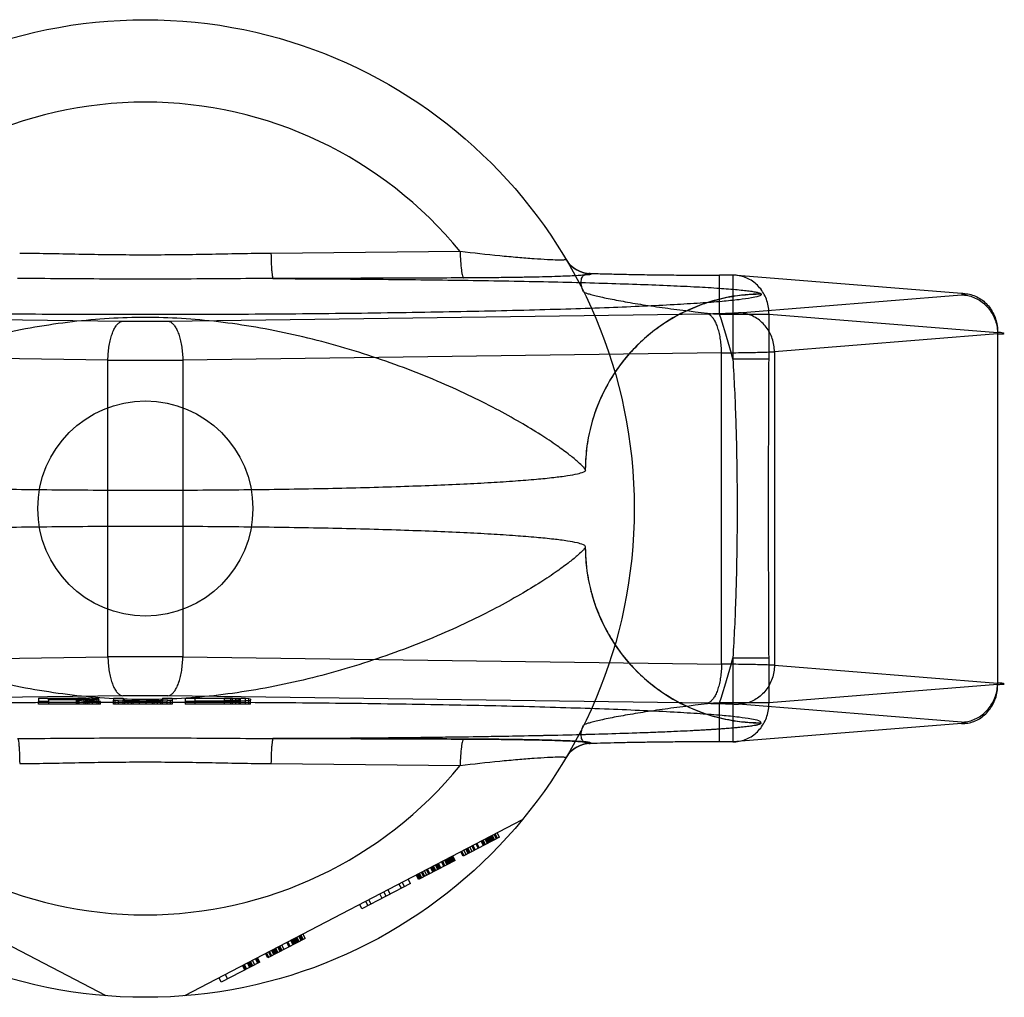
# Model space of a CAD drawing. Header units: millimetres. Extents: x 0 to 297, y 0 to 210.
# Tile 6 of 29: x 76.16 to 79.01, y 83.21 to 86.04. Entities that reach past the tile are written whole.
import ezdxf

# ---------------------------------------------------------------- set-up
doc = ezdxf.new("R2010")
doc.units = ezdxf.units.MM
doc.header["$LTSCALE"] = 16.335
doc.layers.get('0').update_dxf_attribs({"linetype": 'CONTINUOUS'})
doc.layers.add('001-M31079-X02', color=7, linetype='CONTINUOUS')

msp = doc.modelspace()

# ---------------------------------------------------------------- linework, layer by layer
at = {"color": 7, "linetype": 'Continuous'}
msp.add_circle((76.5278, 84.622), 0.3111, dxfattribs=at)
at = {"layer": '001-M31079-X02', "color": 9, "linetype": 'Continuous'}
for p, q in [((77.4386, 85.3655), (76.8913, 85.3602)), ((77.8171, 85.3023), (77.8178, 85.3011)), ((78.1891, 85.184), (78.1891, 85.2971)), ((78.2274, 85.297), (78.1891, 85.297)), ((78.2274, 85.2971), (78.2274, 85.0543)), ((78.889, 85.2443), (78.2274, 85.297)), ((78.2433, 85.1886), (78.889, 85.2401)), ((78.3098, 85.2418), (78.3097, 85.2424)), ((74.9041, 85.1856), (76.4629, 85.1643)), ((76.5928, 85.1643), (78.1515, 85.1856)), ((78.1891, 85.184), (78.332, 85.184)), ((78.332, 85.0543), (78.332, 85.184)), ((78.332, 85.184), (78.9935, 85.1313)), ((78.9935, 85.127), (78.3479, 85.0755)), ((78.9935, 85.1313), (78.9935, 84.1128)), ((76.4196, 85.0512), (74.8608, 85.0725)), ((78.1948, 85.0725), (76.6361, 85.0512)), ((78.1948, 84.1716), (78.1948, 85.0725)), ((78.332, 85.0543), (78.2274, 85.0543)), ((78.3479, 85.0755), (78.3479, 84.1686)), ((76.4196, 84.1929), (76.4196, 85.0512)), ((76.6361, 85.0512), (76.6361, 84.1929)), ((74.8608, 84.1716), (76.4196, 84.1929)), ((76.6361, 84.1929), (78.1948, 84.1716)), ((78.2274, 84.1898), (78.2274, 83.947)), ((78.2274, 84.1898), (78.332, 84.1898)), ((78.332, 84.0601), (78.332, 84.1898)), ((78.3479, 84.1686), (78.9935, 84.1171)), ((78.9935, 84.1128), (78.332, 84.0601)), ((78.1891, 83.947), (78.1891, 84.0601)), ((78.332, 84.0601), (78.1891, 84.0601)), ((76.8913, 83.8839), (77.4386, 83.8786))]:
    msp.add_line(p, q, dxfattribs=at)
at = {"layer": '001-M31079-X02', "color": 7, "linetype": 'Continuous'}
for p, q in [((77.8007, 84.7329), (77.8006, 84.7335)), ((77.8006, 84.5105), (77.8007, 84.5112)), ((76.4629, 84.0798), (74.9041, 84.0585)), ((76.2189, 84.0733), (76.2189, 84.0639)), ((76.2189, 84.0733), (76.3321, 84.0733)), ((76.2189, 84.0563), (76.2189, 84.0639)), ((76.2472, 84.0639), (76.2189, 84.0639)), ((76.2472, 84.0681), (76.2472, 84.0723)), ((76.3368, 84.0723), (76.2472, 84.0723)), ((76.2472, 84.0693), (76.3368, 84.0693)), ((76.2472, 84.0681), (76.2472, 84.0639)), ((76.3274, 84.0681), (76.2472, 84.0681)), ((76.2472, 84.0639), (76.2472, 84.0563)), ((76.3274, 84.0681), (76.3274, 84.0563)), ((76.3274, 84.0681), (76.3651, 84.0639)), ((76.3557, 84.0731), (76.3321, 84.0733)), ((76.3321, 84.0563), (76.3321, 84.0732)), ((76.3321, 84.0732), (76.3557, 84.0732)), ((76.3368, 84.0563), (76.3368, 84.0723)), ((76.3368, 84.0723), (76.3509, 84.0721)), ((76.3509, 84.0695), (76.3368, 84.0693)), ((76.3509, 84.0563), (76.3509, 84.0722)), ((76.3509, 84.0721), (76.3604, 84.0717)), ((76.3604, 84.0699), (76.3509, 84.0695)), ((76.3557, 84.0563), (76.3557, 84.0731)), ((76.3745, 84.0725), (76.3557, 84.0731)), ((76.3557, 84.0685), (76.3745, 84.0689)), ((76.3745, 84.0687), (76.3557, 84.0687)), ((76.3981, 84.0639), (76.3557, 84.0685)), ((76.3604, 84.0563), (76.3604, 84.0719)), ((76.3604, 84.0717), (76.3651, 84.0711)), ((76.3651, 84.0705), (76.3604, 84.0699)), ((76.3651, 84.0563), (76.3651, 84.0711)), ((76.3981, 84.0639), (76.3651, 84.0639)), ((76.3745, 84.0563), (76.3745, 84.0725)), ((76.3887, 84.0717), (76.3745, 84.0725)), ((76.3887, 84.0697), (76.3745, 84.0689)), ((76.3887, 84.0563), (76.3887, 84.0717)), ((76.3934, 84.0711), (76.3887, 84.0717)), ((76.3934, 84.0703), (76.3887, 84.0697)), ((76.3934, 84.0711), (76.3934, 84.0703)), ((76.3934, 84.0563), (76.3934, 84.0703)), ((76.3981, 84.0563), (76.3981, 84.0639)), ((76.4358, 84.0733), (76.4358, 84.0671)), ((76.4358, 84.0733), (76.4641, 84.0733)), ((76.4358, 84.0563), (76.4358, 84.0671)), ((76.4358, 84.0671), (76.4405, 84.0661)), ((76.4405, 84.0563), (76.4405, 84.0661)), ((76.4499, 84.0653), (76.4405, 84.0661)), ((76.4499, 84.0563), (76.4499, 84.0653)), ((76.4688, 84.0645), (76.4499, 84.0653)), ((76.4641, 84.0733), (76.4641, 84.0671)), ((76.4641, 84.0563), (76.4641, 84.0671)), ((76.4688, 84.0663), (76.4641, 84.0671)), ((76.4688, 84.0563), (76.4688, 84.0663)), ((76.4782, 84.0657), (76.4688, 84.0663)), ((76.4688, 84.0645), (76.4877, 84.0641)), ((76.4877, 84.0643), (76.4688, 84.0643)), ((76.4924, 84.0653), (76.4782, 84.0657)), ((76.4782, 84.0563), (76.4782, 84.0655)), ((76.4782, 84.0655), (76.4924, 84.0655)), ((76.4877, 84.0563), (76.4877, 84.0643)), ((76.4877, 84.0641), (76.5112, 84.0639)), ((76.5112, 84.064), (76.4877, 84.064)), ((76.5112, 84.0651), (76.4924, 84.0653)), ((76.4924, 84.0563), (76.4924, 84.0652)), ((76.4924, 84.0652), (76.5112, 84.0652)), ((76.5112, 84.0563), (76.5112, 84.0651)), ((76.5112, 84.0651), (76.5301, 84.0651)), ((76.5301, 84.0639), (76.5112, 84.0639)), ((76.5489, 84.0653), (76.5301, 84.0651)), ((76.5301, 84.0563), (76.5301, 84.0652)), ((76.5301, 84.0652), (76.5489, 84.0652)), ((76.5301, 84.0639), (76.5537, 84.0641)), ((76.5537, 84.064), (76.5301, 84.064)), ((76.5631, 84.0657), (76.5489, 84.0653)), ((76.5489, 84.0563), (76.5489, 84.0655)), ((76.5489, 84.0655), (76.5631, 84.0655)), ((76.5537, 84.0641), (76.5725, 84.0645)), ((76.5725, 84.0643), (76.5537, 84.0643)), ((76.5537, 84.0563), (76.5537, 84.064)), ((76.5725, 84.0663), (76.5631, 84.0657)), ((76.5631, 84.0563), (76.5631, 84.0657)), ((76.5772, 84.0671), (76.5725, 84.0663)), ((76.5725, 84.0563), (76.5725, 84.0663)), ((76.5914, 84.0653), (76.5725, 84.0645)), ((76.5772, 84.0733), (76.5772, 84.0671)), ((76.5772, 84.0733), (76.6055, 84.0733)), ((76.5772, 84.0563), (76.5772, 84.0671)), ((76.6008, 84.0661), (76.5914, 84.0653)), ((76.5914, 84.0563), (76.5914, 84.0653)), ((78.1515, 84.0585), (76.5928, 84.0798)), ((76.6008, 84.0661), (76.6055, 84.0671)), ((76.6008, 84.0563), (76.6008, 84.0661)), ((76.6055, 84.0733), (76.6055, 84.0671)), ((76.6055, 84.0671), (76.6055, 84.0563)), ((76.6432, 84.0733), (76.6432, 84.0639)), ((76.6432, 84.0733), (76.7564, 84.0733)), ((76.6432, 84.0639), (76.6432, 84.0563)), ((76.7564, 84.0639), (76.6432, 84.0639)), ((76.6715, 84.0563), (76.6715, 84.0721)), ((76.7564, 84.0721), (76.6715, 84.0721)), ((76.6715, 84.0651), (76.7564, 84.0651)), ((76.7799, 84.0731), (76.7564, 84.0733)), ((76.7564, 84.0563), (76.7564, 84.0732)), ((76.7564, 84.0732), (76.7799, 84.0732)), ((76.7564, 84.0721), (76.7752, 84.0719)), ((76.7752, 84.0653), (76.7564, 84.0651)), ((76.7564, 84.0639), (76.7799, 84.0641)), ((76.7799, 84.064), (76.7564, 84.064)), ((76.7752, 84.0563), (76.7752, 84.072)), ((76.7752, 84.0719), (76.7894, 84.0715)), ((76.7894, 84.0657), (76.7752, 84.0653)), ((76.7988, 84.0727), (76.7799, 84.0731)), ((76.7799, 84.0563), (76.7799, 84.0729)), ((76.7799, 84.0729), (76.7988, 84.0729)), ((76.7799, 84.0641), (76.7988, 84.0645)), ((76.7988, 84.0643), (76.7799, 84.0643)), ((76.7894, 84.0563), (76.7894, 84.0717)), ((76.7894, 84.0715), (76.7988, 84.0709)), ((76.7988, 84.0663), (76.7894, 84.0657)), ((76.7988, 84.0563), (76.7988, 84.0727)), ((76.8177, 84.0719), (76.7988, 84.0727)), ((76.7988, 84.0709), (76.8035, 84.0701)), ((76.8035, 84.0671), (76.7988, 84.0663)), ((76.8177, 84.0653), (76.7988, 84.0645)), ((76.8035, 84.0563), (76.8035, 84.0701)), ((76.8177, 84.0563), (76.8177, 84.0719)), ((76.8271, 84.0711), (76.8177, 84.0719)), ((76.8271, 84.0661), (76.8177, 84.0653)), ((76.8271, 84.0563), (76.8271, 84.0711)), ((76.8318, 84.0701), (76.8271, 84.0711)), ((76.8271, 84.0661), (76.8318, 84.0671)), ((76.8318, 84.0701), (76.8318, 84.0671)), ((76.8318, 84.0563), (76.8318, 84.0671)), ((76.3981, 84.0563), (76.2189, 84.0563)), ((76.6055, 84.0563), (76.4358, 84.0563)), ((76.8318, 84.0563), (76.6432, 84.0563)), ((78.889, 84.004), (78.2433, 84.0555)), ((78.3097, 84.0017), (78.3098, 84.0023)), ((78.3097, 84.0017), (78.3098, 84.0023)), ((78.889, 83.9998), (78.2274, 83.947)), ((78.2274, 83.947), (78.1891, 83.947)), ((77.8178, 83.943), (77.8173, 83.9418)), ((76.4147, 83.2123), (75.4379, 83.7208)), ((77.6177, 83.7208), (76.641, 83.2123)), ((77.5526, 83.6709), (77.4472, 83.616)), ((77.5057, 83.6465), (77.4992, 83.6591)), ((77.5087, 83.648), (77.5021, 83.6606)), ((77.5116, 83.6496), (77.505, 83.6621)), ((77.5174, 83.6526), (77.5109, 83.6652)), ((77.5204, 83.6541), (77.5138, 83.6667)), ((77.5233, 83.6557), (77.5168, 83.6682)), ((77.5262, 83.6572), (77.5197, 83.6697)), ((77.5291, 83.6587), (77.5226, 83.6713)), ((77.5321, 83.6602), (77.5255, 83.6728)), ((77.535, 83.6618), (77.5285, 83.6743)), ((77.5314, 83.6758), (77.5379, 83.6633)), ((77.5438, 83.6663), (77.5372, 83.6789)), ((77.5467, 83.6679), (77.5402, 83.6804)), ((77.5526, 83.6709), (77.546, 83.6834)), ((77.4501, 83.6176), (77.4436, 83.6301)), ((77.456, 83.6206), (77.4494, 83.6332)), ((77.4618, 83.6237), (77.4553, 83.6362)), ((77.4647, 83.6252), (77.4582, 83.6377)), ((77.4677, 83.6267), (77.4611, 83.6393)), ((77.4735, 83.6298), (77.467, 83.6423)), ((77.4794, 83.6328), (77.4729, 83.6453)), ((77.4823, 83.6343), (77.4758, 83.6469)), ((77.4911, 83.6389), (77.4846, 83.6514)), ((77.494, 83.6404), (77.4875, 83.653)), ((77.4238, 83.6039), (77.3184, 83.549)), ((77.4003, 83.5917), (77.3938, 83.6042)), ((77.4033, 83.5932), (77.3967, 83.6057)), ((77.4062, 83.5947), (77.3997, 83.6073)), ((77.4091, 83.5962), (77.4026, 83.6088)), ((77.4121, 83.5978), (77.4055, 83.6103)), ((77.415, 83.5993), (77.4085, 83.6118)), ((77.4179, 83.6008), (77.4114, 83.6134)), ((77.4143, 83.6149), (77.4208, 83.6023)), ((77.4238, 83.6039), (77.4172, 83.6164)), ((77.4472, 83.616), (77.4407, 83.6286)), ((77.3418, 83.5612), (77.3353, 83.5737)), ((77.3477, 83.5642), (77.3411, 83.5768)), ((77.3506, 83.5658), (77.3441, 83.5783)), ((77.3594, 83.5703), (77.3528, 83.5829)), ((77.3623, 83.5719), (77.3558, 83.5844)), ((77.3652, 83.5734), (77.3587, 83.5859)), ((77.3682, 83.5749), (77.3616, 83.5874)), ((77.374, 83.5779), (77.3675, 83.5905)), ((77.3769, 83.5795), (77.3704, 83.592)), ((77.3799, 83.581), (77.3733, 83.5935)), ((77.3828, 83.5825), (77.3763, 83.5951)), ((77.3916, 83.5871), (77.385, 83.5996)), ((77.3945, 83.5886), (77.388, 83.6012)), ((77.295, 83.5368), (77.2884, 83.5494)), ((77.3184, 83.549), (77.3119, 83.5615)), ((77.3213, 83.5505), (77.3148, 83.5631)), ((77.3242, 83.552), (77.3177, 83.5646)), ((77.3272, 83.5536), (77.3206, 83.5661)), ((77.333, 83.5566), (77.3265, 83.5692)), ((77.336, 83.5581), (77.3294, 83.5707)), ((77.295, 83.5368), (77.1545, 83.4637)), ((77.2364, 83.5063), (77.2299, 83.5189)), ((77.2686, 83.5231), (77.2621, 83.5356)), ((77.2709, 83.5402), (77.2774, 83.5277)), ((77.1808, 83.4774), (77.1743, 83.4899)), ((77.213, 83.4941), (77.2065, 83.5067)), ((77.2247, 83.5002), (77.2182, 83.5128)), ((77.1545, 83.4637), (77.1479, 83.4762)), ((77.172, 83.4728), (77.1655, 83.4854)), ((76.9905, 83.3783), (76.8822, 83.322)), ((76.9584, 83.3616), (76.9518, 83.3741)), ((76.9613, 83.3631), (76.9547, 83.3756)), ((76.9642, 83.3646), (76.9577, 83.3772)), ((76.9671, 83.3661), (76.9606, 83.3787)), ((76.9701, 83.3677), (76.9635, 83.3802)), ((76.973, 83.3692), (76.9665, 83.3817)), ((76.9788, 83.3722), (76.9723, 83.3848)), ((76.9752, 83.3863), (76.9818, 83.3738)), ((76.9847, 83.3753), (76.9782, 83.3878)), ((76.9905, 83.3783), (76.984, 83.3909)), ((76.9027, 83.3326), (76.8962, 83.3452)), ((76.9057, 83.3341), (76.8991, 83.3467)), ((76.9086, 83.3357), (76.9021, 83.3482)), ((76.9115, 83.3372), (76.905, 83.3497)), ((76.9174, 83.3402), (76.9108, 83.3528)), ((76.9203, 83.3418), (76.9138, 83.3543)), ((76.9232, 83.3433), (76.9167, 83.3558)), ((76.9291, 83.3463), (76.9225, 83.3589)), ((76.9437, 83.354), (76.9372, 83.3665)), ((76.9466, 83.3555), (76.9401, 83.368)), ((76.9554, 83.36), (76.9489, 83.3726)), ((76.853, 83.3067), (76.8464, 83.3193)), ((76.8559, 83.3082), (76.8494, 83.3208)), ((76.8588, 83.3098), (76.8523, 83.3223)), ((76.8822, 83.322), (76.8757, 83.3345)), ((76.8852, 83.3235), (76.8786, 83.336)), ((76.891, 83.3265), (76.8845, 83.3391)), ((76.894, 83.3281), (76.8874, 83.3406)), ((76.8998, 83.3311), (76.8933, 83.3436)), ((76.8588, 83.3098), (76.7476, 83.2519)), ((76.8084, 83.2995), (76.8149, 83.2869)), ((76.8178, 83.2884), (76.8113, 83.301)), ((76.8208, 83.29), (76.8142, 83.3025)), ((76.8296, 83.2945), (76.823, 83.3071)), ((76.8325, 83.2961), (76.826, 83.3086)), ((76.8354, 83.2976), (76.8289, 83.3101)), ((76.8383, 83.2991), (76.8318, 83.3116)), ((76.8442, 83.3021), (76.8377, 83.3147)), ((76.7476, 83.2519), (76.7411, 83.2644)), ((76.7586, 83.2735), (76.7652, 83.261))]:
    msp.add_line(p, q, dxfattribs=at)
at = {"layer": '001-M31079-X02', "color": 9, "linetype": 'Continuous'}
msp.add_circle((76.5278, 84.622), 1.4143, dxfattribs=at)
for centre, radius, start, end in [((76.5278, 84.622), 1.1757, 39.2269, 140.7731), ((77.817, 85.3871), 0.0848, 210.6953, 270.0461), ((77.8177, 85.3859), 0.0848, 210.6418, 270.05), ((76.5278, 84.622), 1.7537, 14.2686, 18.6881), ((76.5278, 90.1038), 4.94, 269.2467, 270.7533), ((76.5278, 98.7931), 13.7423, 269.54869, 270.45131), ((76.5278, 70.451), 13.7423, 89.54869, 90.45131), ((76.5278, 84.622), 1.7537, 341.3119, 345.7314), ((77.817, 83.857), 0.0848, 89.9539, 149.3056), ((77.8177, 83.8582), 0.0848, 89.95, 149.359), ((76.5278, 84.622), 1.1757, 219.2269, 320.7731)]:
    msp.add_arc(centre, radius, start, end, dxfattribs=at)
at = {"layer": '001-M31079-X02', "color": 7, "linetype": 'Continuous'}
for centre, radius, start, end in [((76.5278, 79.1341), 4.9462, 89.2476, 90.7523), ((76.5278, 79.1402), 4.94, 89.2467, 90.7533)]:
    msp.add_arc(centre, radius, start, end, dxfattribs=at)
at = {"layer": '001-M31079-X02', "color": 9, "linetype": 'Continuous'}
for points, knots in [([(76.8913, 85.3602), (76.8306, 85.3596), (76.7095, 85.3569), (76.5278, 85.3546), (76.3461, 85.3569), (76.225, 85.3596), (76.1643, 85.3602)], [0, 0, 0, 0, 0.250402, 0.5, 0.749597, 1, 1, 1, 1]), ([(76.8913, 85.3602), (76.8914, 85.3512), (76.8917, 85.3379), (76.8925, 85.3209), (76.8933, 85.3098), (76.8941, 85.3007), (76.895, 85.2938), (76.8959, 85.2898), (76.8966, 85.2875), (76.8972, 85.2873)], [0, 0, 0, 0, 0.368459, 0.542, 0.696116, 0.822298, 0.915752, 0.973941, 1, 1, 1, 1]), ([(77.7447, 85.3427), (77.745, 85.3423), (77.7434, 85.3415), (77.7418, 85.3414), (77.7391, 85.341), (77.7358, 85.3409), (77.7297, 85.3407), (77.7149, 85.3408), (77.6883, 85.3419), (77.6497, 85.3444), (77.6036, 85.3481), (77.5323, 85.3547), (77.4767, 85.3609), (77.4386, 85.3655)], [0, 0, 0, 0, 0.004516, 0.010291, 0.018656, 0.029628, 0.043162, 0.07767, 0.174248, 0.302261, 0.454824, 0.625434, 1, 1, 1, 1]), ([(77.4386, 85.3655), (77.4387, 85.3561), (77.4394, 85.3382), (77.4411, 85.3171), (77.4433, 85.3031), (77.445, 85.2959), (77.4465, 85.2915), (77.4481, 85.2893), (77.4488, 85.2891)], [0, 0, 0, 0, 0.362821, 0.688622, 0.814703, 0.908714, 0.96876, 1, 1, 1, 1]), ([(76.8972, 85.2873), (76.8132, 85.2873), (76.6509, 85.2855), (76.4047, 85.2855), (76.2425, 85.2873), (76.1584, 85.2873)], [0, 0, 0, 0, 0.341257, 0.658748, 1, 1, 1, 1]), ([(77.4488, 85.2891), (77.3841, 85.2889), (77.2581, 85.2884), (77.0742, 85.2877), (76.955, 85.2874), (76.8972, 85.2873)], [0, 0, 0, 0, 0.35211, 0.685443, 1, 1, 1, 1]), ([(76.8972, 85.2873), (76.9826, 85.2869), (77.1512, 85.286), (77.3983, 85.2834), (77.5969, 85.2802), (77.7469, 85.2769), (77.8505, 85.2742), (77.9465, 85.2711), (78.0337, 85.2678), (78.1108, 85.2642), (78.1767, 85.2604), (78.224, 85.2568), (78.2553, 85.2538), (78.2735, 85.2517), (78.288, 85.2495), (78.299, 85.2474), (78.3056, 85.2454), (78.3093, 85.2436), (78.3097, 85.2424)], [0, 0, 0, 0, 0.181178, 0.357361, 0.524058, 0.602127, 0.675648, 0.743807, 0.805747, 0.8606, 0.907512, 0.945637, 0.961149, 0.97416, 0.984582, 0.992353, 0.997444, 1, 1, 1, 1]), ([(77.8178, 85.3011), (77.8194, 85.2986), (77.8053, 85.2987), (77.7964, 85.2967), (77.7772, 85.2958), (77.7553, 85.2945), (77.7271, 85.2935), (77.6939, 85.2924), (77.6553, 85.2915), (77.6113, 85.2906), (77.5619, 85.29), (77.5071, 85.2894), (77.4688, 85.2892), (77.4488, 85.2891)], [0, 0, 0, 0, 0.02457, 0.057729, 0.104982, 0.166344, 0.241951, 0.331914, 0.436318, 0.555329, 0.689105, 0.837622, 1, 1, 1, 1]), ([(77.7955, 85.2491), (77.7926, 85.255), (77.7884, 85.2664), (77.7878, 85.2829), (77.7933, 85.296), (77.8044, 85.3027), (77.8128, 85.3028), (77.817, 85.3023)], [0, 0, 0, 0, 0.27099, 0.493102, 0.667777, 0.824098, 1, 1, 1, 1]), ([(77.8171, 85.3023), (77.8311, 85.3018), (77.861, 85.3009), (77.9081, 85.2998), (77.9596, 85.2988), (78.0144, 85.298), (78.0716, 85.2975), (78.1301, 85.2971), (78.1694, 85.297), (78.1891, 85.297)], [0, 0, 0, 0, 0.11337, 0.240887, 0.380096, 0.528444, 0.683089, 0.841296, 1, 1, 1, 1]), ([(78.332, 85.184), (78.332, 85.1906), (78.3311, 85.2038), (78.3265, 85.2231), (78.3189, 85.2411), (78.3085, 85.2574), (78.2955, 85.2715), (78.2804, 85.2828), (78.2637, 85.2911), (78.2458, 85.2961), (78.2335, 85.2971), (78.2274, 85.297)], [0, 0, 0, 0, 0.115548, 0.230792, 0.344911, 0.457252, 0.568031, 0.677491, 0.785649, 0.893024, 1, 1, 1, 1]), ([(78.3098, 85.2418), (78.3099, 85.2388), (78.2966, 85.2344), (78.2778, 85.2303), (78.2405, 85.2253), (78.1919, 85.2205), (78.1289, 85.2158), (78.0534, 85.2112), (77.9655, 85.2069), (77.866, 85.2028), (77.7558, 85.199), (77.6357, 85.1956), (77.5067, 85.1925), (77.3698, 85.1899), (77.2261, 85.1876), (77.0768, 85.1857), (76.9232, 85.1843), (76.7663, 85.1834), (76.6075, 85.1829), (76.4481, 85.1829), (76.2893, 85.1834), (76.1325, 85.1843), (75.9788, 85.1857), (75.8295, 85.1876), (75.6859, 85.1899), (75.549, 85.1925), (75.4199, 85.1956), (75.2998, 85.199), (75.1896, 85.2028), (75.0902, 85.2069), (75.0022, 85.2112), (74.9267, 85.2158), (74.8637, 85.2205), (74.8151, 85.2253), (74.7778, 85.2303), (74.759, 85.2344), (74.7458, 85.2388), (74.7458, 85.2418)], [0, 0, 0, 0, 0.002493, 0.008682, 0.018754, 0.032668, 0.050325, 0.07159, 0.096294, 0.12424, 0.155205, 0.188938, 0.22517, 0.263609, 0.303947, 0.345858, 0.389007, 0.433046, 0.477624, 0.52238, 0.566958, 0.610997, 0.654146, 0.696057, 0.736395, 0.774834, 0.811065, 0.844799, 0.875763, 0.903709, 0.928414, 0.949678, 0.967336, 0.981249, 0.991321, 0.99751, 1, 1, 1, 1]), ([(77.7955, 85.2491), (77.7957, 85.2487), (77.7968, 85.2479), (77.8001, 85.2462), (77.807, 85.2439), (77.8182, 85.2407), (77.8332, 85.237), (77.8515, 85.2328), (77.8729, 85.2284), (77.8971, 85.2238), (77.9338, 85.2171), (77.9843, 85.209), (78.0729, 85.1964), (78.1419, 85.1886), (78.1891, 85.184)], [0, 0, 0, 0, 0.003339, 0.009144, 0.028473, 0.057872, 0.096637, 0.143947, 0.198934, 0.260726, 0.328498, 0.478903, 0.644551, 1, 1, 1, 1]), ([(78.3098, 85.2418), (78.2895, 85.2418), (78.2486, 85.2393), (78.1885, 85.2284), (78.1309, 85.2106), (78.0762, 85.1864), (78.0248, 85.1561), (77.9767, 85.1194), (77.9329, 85.077), (77.894, 85.029), (77.861, 84.9761), (77.8344, 84.9191), (77.8149, 84.8586), (77.8031, 84.7961), (77.8005, 84.7537), (77.8005, 84.7329)], [0, 0, 0, 0, 0.0763, 0.153503, 0.228562, 0.30215, 0.377279, 0.452453, 0.528555, 0.605385, 0.683975, 0.761952, 0.841026, 0.921748, 1, 1, 1, 1]), ([(78.3097, 85.2424), (78.2789, 85.2424), (78.2152, 85.2366), (78.1207, 85.2095), (78.0296, 85.1626), (77.9481, 85.0968), (77.8817, 85.0155), (77.8341, 84.9242), (77.8066, 84.829), (77.8006, 84.7647), (77.8006, 84.7335)], [0, 0, 0, 0, 0.115883, 0.238876, 0.367183, 0.498434, 0.629909, 0.758865, 0.88286, 1, 1, 1, 1]), ([(78.889, 85.2401), (78.8917, 85.2403), (78.8946, 85.2407), (78.9037, 85.2415), (78.8948, 85.2445), (78.8917, 85.2441), (78.889, 85.2443)], [0, 0, 0, 0, 0.325495, 0.494819, 0.674668, 1, 1, 1, 1]), ([(78.889, 85.2443), (78.8951, 85.2444), (78.9074, 85.2434), (78.9253, 85.2384), (78.942, 85.2301), (78.9571, 85.2188), (78.97, 85.2047), (78.9805, 85.1884), (78.9881, 85.1703), (78.9927, 85.1511), (78.9936, 85.1379), (78.9935, 85.1313)], [0, 0, 0, 0, 0.107071, 0.214436, 0.322617, 0.432029, 0.542926, 0.655374, 0.769251, 0.884267, 1, 1, 1, 1]), ([(78.889, 85.2401), (78.895, 85.24), (78.9071, 85.2387), (78.9247, 85.2334), (78.9412, 85.2249), (78.9562, 85.2134), (78.9691, 85.1994), (78.9796, 85.1833), (78.9874, 85.1655), (78.9922, 85.1465), (78.9934, 85.1335), (78.9935, 85.127)], [0, 0, 0, 0, 0.106484, 0.213746, 0.322191, 0.432075, 0.543475, 0.656289, 0.770256, 0.884983, 1, 1, 1, 1]), ([(77.8006, 84.7335), (77.7998, 84.7367), (77.7923, 84.7444), (77.7778, 84.7589), (77.752, 84.7796), (77.7161, 84.806), (77.6686, 84.8376), (77.6097, 84.8733), (77.5397, 84.9119), (77.4595, 84.9521), (77.3702, 84.9922), (77.2736, 85.0308), (77.1713, 85.0666), (77.0652, 85.0985), (76.957, 85.1256), (76.8482, 85.1472), (76.74, 85.163), (76.6332, 85.1726), (76.5278, 85.176), (76.4224, 85.1726), (76.3157, 85.163), (76.2074, 85.1472), (76.0986, 85.1256), (75.9904, 85.0985), (75.8843, 85.0666), (75.7821, 85.0308), (75.6854, 84.9922), (75.5962, 84.9521), (75.5159, 84.9119), (75.4459, 84.8733), (75.3871, 84.8376), (75.3396, 84.806), (75.3036, 84.7796), (75.2779, 84.7589), (75.2633, 84.7444), (75.2558, 84.7367), (75.255, 84.7335)], [0, 0, 0, 0, 0.003555, 0.011107, 0.022959, 0.039262, 0.060042, 0.085221, 0.114497, 0.147384, 0.18326, 0.221413, 0.261105, 0.301644, 0.342428, 0.382958, 0.422872, 0.461919, 0.5, 0.538082, 0.577129, 0.617043, 0.657573, 0.698356, 0.738896, 0.778588, 0.81674, 0.852617, 0.885504, 0.914779, 0.939958, 0.960738, 0.977042, 0.988893, 0.996445, 1, 1, 1, 1]), ([(78.1515, 85.1856), (78.1594, 85.1857), (78.1744, 85.1859), (78.1958, 85.1864), (78.2146, 85.1871), (78.2301, 85.1877), (78.2393, 85.1883), (78.2433, 85.1886)], [0, 0, 0, 0, 0.25668, 0.492149, 0.698248, 0.869187, 1, 1, 1, 1]), ([(78.1948, 85.0725), (78.1947, 85.0789), (78.1941, 85.0916), (78.1921, 85.1102), (78.1889, 85.1277), (78.1846, 85.1436), (78.1794, 85.1575), (78.1734, 85.1689), (78.1668, 85.1777), (78.1595, 85.1836), (78.154, 85.1854), (78.1515, 85.1856)], [0, 0, 0, 0, 0.150718, 0.297804, 0.437666, 0.567042, 0.683196, 0.784188, 0.869292, 0.939752, 1, 1, 1, 1]), ([(78.3479, 85.0755), (78.3478, 85.082), (78.3466, 85.0949), (78.3419, 85.1135), (78.3344, 85.131), (78.3243, 85.1469), (78.3117, 85.1609), (78.2968, 85.1726), (78.2801, 85.1816), (78.262, 85.1872), (78.2495, 85.1885), (78.2433, 85.1886)], [0, 0, 0, 0, 0.114278, 0.227862, 0.337251, 0.447769, 0.558103, 0.669208, 0.779366, 0.89094, 1, 1, 1, 1]), ([(76.4196, 85.0512), (76.4196, 85.0576), (76.4202, 85.0703), (76.4223, 85.0889), (76.4255, 85.1064), (76.4297, 85.1223), (76.435, 85.1361), (76.4409, 85.1476), (76.4476, 85.1564), (76.4548, 85.1623), (76.4603, 85.1641), (76.4629, 85.1643)], [0, 0, 0, 0, 0.150719, 0.297804, 0.437667, 0.567042, 0.683197, 0.784188, 0.869292, 0.939752, 1, 1, 1, 1]), ([(76.5928, 85.1643), (76.5953, 85.1641), (76.6008, 85.1623), (76.608, 85.1564), (76.6147, 85.1476), (76.6207, 85.1361), (76.6259, 85.1223), (76.6302, 85.1064), (76.6334, 85.0889), (76.6354, 85.0703), (76.636, 85.0576), (76.6361, 85.0512)], [0, 0, 0, 0, 0.060245, 0.130705, 0.215808, 0.3168, 0.432955, 0.562331, 0.702194, 0.849281, 1, 1, 1, 1]), ([(78.9935, 85.127), (78.9975, 85.1272), (79.002, 85.1277), (79.0167, 85.1279), (79.0021, 85.1317), (78.9975, 85.1311), (78.9935, 85.1313)], [0, 0, 0, 0, 0.308454, 0.496297, 0.691701, 1, 1, 1, 1]), ([(78.1948, 85.0725), (78.2058, 85.0726), (78.2272, 85.0728), (78.2578, 85.0732), (78.2854, 85.0737), (78.3097, 85.0742), (78.3301, 85.0748), (78.3424, 85.0753), (78.3479, 85.0755)], [0, 0, 0, 0, 0.216747, 0.417772, 0.599472, 0.758798, 0.893087, 1, 1, 1, 1]), ([(78.2274, 85.0543), (78.2311, 84.9954), (78.2363, 84.8794), (78.24, 84.7072), (78.24, 84.5369), (78.2363, 84.3647), (78.2311, 84.2487), (78.2274, 84.1898)], [0, 0, 0, 0, 0.204736, 0.40264, 0.597353, 0.795252, 1, 1, 1, 1]), ([(78.332, 84.1898), (78.332, 84.262), (78.3311, 84.4061), (78.3303, 84.622), (78.3311, 84.838), (78.332, 84.9821), (78.332, 85.0543)], [0, 0, 0, 0, 0.250466, 0.5, 0.749534, 1, 1, 1, 1]), ([(77.8006, 84.5105), (77.7998, 84.5074), (77.7923, 84.4996), (77.7778, 84.4852), (77.752, 84.4645), (77.7161, 84.4381), (77.6685, 84.4065), (77.6097, 84.3708), (77.5397, 84.3322), (77.4595, 84.292), (77.3702, 84.2519), (77.2736, 84.2133), (77.1713, 84.1775), (77.0653, 84.1456), (76.9571, 84.1185), (76.8482, 84.0969), (76.74, 84.0811), (76.6333, 84.0715), (76.5278, 84.0681), (76.4224, 84.0715), (76.3156, 84.0811), (76.2074, 84.0969), (76.0986, 84.1185), (75.9904, 84.1456), (75.8843, 84.1775), (75.782, 84.2133), (75.6854, 84.2519), (75.5961, 84.292), (75.5159, 84.3322), (75.4459, 84.3708), (75.3871, 84.4065), (75.3396, 84.4381), (75.3036, 84.4645), (75.2779, 84.4852), (75.2633, 84.4996), (75.2558, 84.5074), (75.255, 84.5105)], [0, 0, 0, 0, 0.003556, 0.01111, 0.022961, 0.039265, 0.060043, 0.08522, 0.114493, 0.147377, 0.183251, 0.221401, 0.261091, 0.301628, 0.342411, 0.38294, 0.422856, 0.461909, 0.5, 0.538091, 0.577144, 0.61706, 0.657589, 0.698372, 0.738909, 0.7786, 0.816749, 0.852623, 0.885507, 0.91478, 0.939957, 0.960735, 0.977039, 0.98889, 0.996444, 1, 1, 1, 1]), ([(77.8005, 84.5112), (77.8005, 84.4909), (77.803, 84.4501), (77.8139, 84.3901), (77.8317, 84.3325), (77.8559, 84.2778), (77.8863, 84.2264), (77.923, 84.1783), (77.9655, 84.1346), (78.0136, 84.0957), (78.0665, 84.0627), (78.1236, 84.0361), (78.1841, 84.0167), (78.2466, 84.0049), (78.289, 84.0023), (78.3098, 84.0023)], [0, 0, 0, 0, 0.076158, 0.153158, 0.228334, 0.301941, 0.37695, 0.452289, 0.528431, 0.605124, 0.6839, 0.761958, 0.840937, 0.921804, 1, 1, 1, 1]), ([(77.8006, 84.5105), (77.8006, 84.4794), (77.8066, 84.4151), (77.8341, 84.3199), (77.8817, 84.2286), (77.9481, 84.1473), (78.0296, 84.0815), (78.1207, 84.0346), (78.2152, 84.0075), (78.2789, 84.0017), (78.3097, 84.0017)], [0, 0, 0, 0, 0.11714, 0.241135, 0.370091, 0.501566, 0.632817, 0.761124, 0.884117, 1, 1, 1, 1]), ([(76.4196, 84.1929), (76.4196, 84.1865), (76.4202, 84.1738), (76.4223, 84.1552), (76.4255, 84.1377), (76.4297, 84.1218), (76.435, 84.1079), (76.4409, 84.0965), (76.4476, 84.0877), (76.4548, 84.0818), (76.4603, 84.08), (76.4629, 84.0798)], [0, 0, 0, 0, 0.150717, 0.297802, 0.437664, 0.56704, 0.683194, 0.784186, 0.869291, 0.939752, 1, 1, 1, 1]), ([(76.5928, 84.0798), (76.5953, 84.08), (76.6007, 84.0818), (76.6078, 84.0875), (76.6143, 84.096), (76.6203, 84.107), (76.6255, 84.1206), (76.6299, 84.1365), (76.6332, 84.1542), (76.6354, 84.1732), (76.636, 84.1863), (76.6361, 84.1929)], [0, 0, 0, 0, 0.059848, 0.129478, 0.21067, 0.30855, 0.422325, 0.551959, 0.693198, 0.845764, 1, 1, 1, 1]), ([(78.1948, 84.1716), (78.1947, 84.1652), (78.1941, 84.1525), (78.1921, 84.1339), (78.1889, 84.1164), (78.1846, 84.1005), (78.1794, 84.0866), (78.1734, 84.0752), (78.1668, 84.0664), (78.1595, 84.0605), (78.154, 84.0587), (78.1515, 84.0585)], [0, 0, 0, 0, 0.150717, 0.297802, 0.437664, 0.56704, 0.683194, 0.784186, 0.869291, 0.939752, 1, 1, 1, 1]), ([(78.3479, 84.1686), (78.3424, 84.1688), (78.3301, 84.1693), (78.3097, 84.1699), (78.2854, 84.1704), (78.2577, 84.1709), (78.2272, 84.1713), (78.2058, 84.1715), (78.1948, 84.1716)], [0, 0, 0, 0, 0.106969, 0.24139, 0.400755, 0.582395, 0.783355, 1, 1, 1, 1]), ([(78.3479, 84.1686), (78.3478, 84.162), (78.3466, 84.149), (78.3417, 84.13), (78.3339, 84.1122), (78.3234, 84.0961), (78.3105, 84.0821), (78.2956, 84.0707), (78.2791, 84.0622), (78.2615, 84.0569), (78.2494, 84.0556), (78.2433, 84.0555)], [0, 0, 0, 0, 0.115018, 0.229746, 0.343713, 0.456528, 0.567928, 0.677812, 0.786256, 0.893517, 1, 1, 1, 1]), ([(78.889, 84.004), (78.895, 84.0041), (78.9071, 84.0054), (78.9247, 84.0107), (78.9412, 84.0192), (78.9562, 84.0307), (78.9691, 84.0446), (78.9796, 84.0608), (78.9874, 84.0786), (78.9922, 84.0976), (78.9934, 84.1106), (78.9935, 84.1171)], [0, 0, 0, 0, 0.106478, 0.213739, 0.322185, 0.432069, 0.54347, 0.656285, 0.770253, 0.884982, 1, 1, 1, 1]), ([(78.9935, 84.1128), (78.9975, 84.113), (79.002, 84.1135), (79.0167, 84.1138), (79.0021, 84.1175), (78.9975, 84.1169), (78.9935, 84.1171)], [0, 0, 0, 0, 0.308454, 0.496297, 0.691701, 1, 1, 1, 1]), ([(78.889, 83.9998), (78.8951, 83.9997), (78.9073, 84.0007), (78.9248, 84.0055), (78.9411, 84.0135), (78.956, 84.0244), (78.969, 84.0381), (78.9798, 84.0543), (78.9878, 84.0727), (78.9926, 84.0924), (78.9936, 84.1061), (78.9935, 84.1128)], [0, 0, 0, 0, 0.106359, 0.212591, 0.316219, 0.423151, 0.53269, 0.646153, 0.761699, 0.881375, 1, 1, 1, 1]), ([(78.1891, 84.0601), (78.1419, 84.0555), (78.0729, 84.0477), (77.9843, 84.0351), (77.9338, 84.0269), (77.8971, 84.0203), (77.8729, 84.0157), (77.8515, 84.0112), (77.8332, 84.0071), (77.8182, 84.0034), (77.807, 84.0002), (77.8001, 83.9979), (77.7968, 83.9962), (77.7957, 83.9954), (77.7955, 83.995)], [0, 0, 0, 0, 0.355447, 0.521095, 0.6715, 0.739272, 0.801065, 0.856052, 0.903363, 0.942128, 0.971527, 0.990856, 0.996661, 1, 1, 1, 1]), ([(78.2274, 83.947), (78.2335, 83.947), (78.2457, 83.948), (78.2636, 83.9529), (78.2804, 83.9612), (78.2955, 83.9726), (78.3084, 83.9866), (78.3189, 84.003), (78.3265, 84.021), (78.3311, 84.0403), (78.332, 84.0535), (78.332, 84.0601)], [0, 0, 0, 0, 0.105867, 0.213506, 0.322247, 0.431686, 0.542546, 0.655169, 0.769173, 0.884293, 1, 1, 1, 1]), ([(77.817, 83.9418), (77.8128, 83.9413), (77.8044, 83.9414), (77.7933, 83.9481), (77.7878, 83.9612), (77.7884, 83.9777), (77.7926, 83.9891), (77.7955, 83.995)], [0, 0, 0, 0, 0.175939, 0.33226, 0.506926, 0.729017, 1, 1, 1, 1]), ([(76.1584, 83.9568), (76.2426, 83.9568), (76.4047, 83.9586), (76.651, 83.9586), (76.813, 83.9568), (76.8972, 83.9568)], [0, 0, 0, 0, 0.341795, 0.658236, 1, 1, 1, 1]), ([(76.1584, 83.9568), (76.159, 83.9566), (76.1597, 83.9543), (76.1606, 83.9503), (76.1615, 83.9435), (76.1624, 83.9345), (76.1631, 83.9234), (76.1639, 83.9063), (76.1642, 83.893), (76.1643, 83.8839)], [0, 0, 0, 0, 0.025787, 0.083393, 0.176135, 0.301738, 0.45565, 0.62948, 1, 1, 1, 1]), ([(76.8972, 83.9568), (76.8966, 83.9565), (76.8959, 83.9543), (76.895, 83.9503), (76.8941, 83.9434), (76.8933, 83.9343), (76.8925, 83.9232), (76.8917, 83.9062), (76.8914, 83.8929), (76.8913, 83.8839)], [0, 0, 0, 0, 0.026059, 0.084248, 0.177702, 0.303884, 0.458, 0.631541, 1, 1, 1, 1]), ([(77.4488, 83.955), (77.4481, 83.9548), (77.4465, 83.9526), (77.445, 83.9482), (77.4433, 83.941), (77.4411, 83.927), (77.4394, 83.9059), (77.4387, 83.888), (77.4386, 83.8786)], [0, 0, 0, 0, 0.03124, 0.091286, 0.185297, 0.311377, 0.637179, 1, 1, 1, 1]), ([(76.1643, 83.8839), (76.225, 83.8844), (76.3461, 83.8872), (76.5278, 83.8895), (76.7095, 83.8872), (76.8306, 83.8844), (76.8913, 83.8839)], [0, 0, 0, 0, 0.250402, 0.5, 0.749597, 1, 1, 1, 1]), ([(77.4386, 83.8786), (77.4767, 83.8832), (77.5323, 83.8894), (77.6036, 83.896), (77.6497, 83.8997), (77.6883, 83.9022), (77.7149, 83.9033), (77.7297, 83.9034), (77.7358, 83.9032), (77.7391, 83.9031), (77.7418, 83.9027), (77.7434, 83.9026), (77.745, 83.9018), (77.7447, 83.9014)], [0, 0, 0, 0, 0.374567, 0.545177, 0.69774, 0.825752, 0.92233, 0.956838, 0.970373, 0.981344, 0.989709, 0.995484, 1, 1, 1, 1])]:
    msp.add_open_spline(points, degree=3, knots=knots, dxfattribs=at)
at = {"layer": '001-M31079-X02', "color": 7, "linetype": 'Continuous'}
for points, knots in [([(77.8007, 84.7329), (77.8007, 84.7302), (77.791, 84.725), (77.7747, 84.7209), (77.7452, 84.7154), (77.706, 84.7105), (77.6556, 84.7054), (77.5952, 84.7007), (77.5251, 84.6962), (77.446, 84.692), (77.3585, 84.6882), (77.2636, 84.6848), (77.162, 84.6818), (77.0547, 84.6793), (76.9426, 84.6772), (76.8268, 84.6757), (76.7083, 84.6746), (76.5882, 84.6741), (76.4675, 84.6741), (76.3473, 84.6746), (76.2288, 84.6757), (76.113, 84.6772), (76.0009, 84.6793), (75.8936, 84.6818), (75.792, 84.6848), (75.6971, 84.6882), (75.6096, 84.692), (75.5305, 84.6962), (75.4604, 84.7007), (75.4, 84.7054), (75.3496, 84.7105), (75.3104, 84.7154), (75.2809, 84.7209), (75.2647, 84.725), (75.255, 84.7302), (75.255, 84.7329)], [0, 0, 0, 0, 0.003145, 0.010238, 0.021627, 0.037284, 0.057093, 0.080886, 0.108455, 0.139552, 0.173898, 0.211182, 0.25107, 0.2932, 0.337192, 0.382651, 0.429166, 0.476318, 0.523684, 0.570837, 0.617352, 0.662811, 0.706803, 0.748933, 0.78882, 0.826104, 0.86045, 0.891547, 0.919115, 0.942908, 0.962717, 0.978373, 0.989762, 0.996855, 1, 1, 1, 1]), ([(77.8007, 84.5112), (77.8007, 84.5139), (77.791, 84.5191), (77.7747, 84.5232), (77.7452, 84.5287), (77.706, 84.5336), (77.6556, 84.5387), (77.5952, 84.5434), (77.5251, 84.5479), (77.446, 84.552), (77.3585, 84.5559), (77.2636, 84.5593), (77.162, 84.5623), (77.0547, 84.5648), (76.9426, 84.5669), (76.8268, 84.5684), (76.7083, 84.5695), (76.5882, 84.57), (76.4675, 84.57), (76.3473, 84.5695), (76.2288, 84.5684), (76.113, 84.5669), (76.0009, 84.5648), (75.8936, 84.5623), (75.792, 84.5593), (75.6971, 84.5559), (75.6097, 84.552), (75.5305, 84.5479), (75.4604, 84.5434), (75.4, 84.5387), (75.3496, 84.5336), (75.3104, 84.5287), (75.2809, 84.5232), (75.2647, 84.5191), (75.255, 84.5139), (75.255, 84.5112)], [0, 0, 0, 0, 0.003145, 0.010239, 0.021627, 0.037284, 0.057093, 0.080887, 0.108456, 0.139553, 0.173899, 0.211184, 0.251071, 0.2932, 0.337193, 0.382651, 0.429165, 0.476318, 0.523683, 0.570836, 0.61735, 0.662808, 0.706801, 0.74893, 0.788817, 0.826102, 0.860448, 0.891545, 0.919113, 0.942907, 0.962716, 0.978373, 0.989762, 0.996855, 1, 1, 1, 1]), ([(78.3098, 84.0023), (78.3077, 84.0046), (78.2992, 84.0105), (78.2763, 84.0133), (78.2412, 84.0191), (78.1916, 84.0235), (78.129, 84.0284), (78.0534, 84.0329), (77.9655, 84.0372), (77.8661, 84.0413), (77.7558, 84.045), (77.6357, 84.0485), (77.5067, 84.0516), (77.3699, 84.0542), (77.2262, 84.0565), (77.0769, 84.0584), (76.9233, 84.0597), (76.7664, 84.0607), (76.6076, 84.0612), (76.4482, 84.0612), (76.2894, 84.0607), (76.1326, 84.0597), (75.9789, 84.0584), (75.8296, 84.0565), (75.6859, 84.0542), (75.549, 84.0516), (75.42, 84.0485), (75.2999, 84.045), (75.1897, 84.0413), (75.0902, 84.0372), (75.0023, 84.0329), (74.9267, 84.0284), (74.864, 84.0235), (74.8144, 84.0191), (74.7794, 84.0133), (74.7564, 84.0105), (74.748, 84.0046), (74.7458, 84.0023)], [0, 0, 0, 0, 0.002494, 0.008682, 0.018753, 0.032665, 0.05032, 0.071583, 0.096285, 0.124228, 0.155189, 0.18892, 0.225149, 0.263585, 0.30392, 0.34583, 0.388977, 0.433016, 0.477593, 0.52235, 0.566928, 0.610968, 0.654118, 0.696031, 0.73637, 0.774811, 0.811045, 0.844781, 0.875747, 0.903695, 0.928401, 0.949668, 0.967327, 0.981242, 0.991315, 0.997506, 1, 1, 1, 1]), ([(78.3098, 84.0023), (78.3077, 84.0046), (78.2992, 84.0105), (78.2763, 84.0133), (78.2412, 84.0191), (78.1916, 84.0235), (78.129, 84.0284), (78.0534, 84.0329), (77.9655, 84.0372), (77.866, 84.0413), (77.7558, 84.045), (77.6357, 84.0485), (77.5067, 84.0516), (77.3698, 84.0542), (77.2261, 84.0565), (77.0768, 84.0584), (76.9232, 84.0597), (76.7663, 84.0607), (76.6075, 84.0612), (76.4481, 84.0612), (76.2893, 84.0607), (76.1325, 84.0597), (75.9788, 84.0584), (75.8295, 84.0565), (75.6859, 84.0542), (75.549, 84.0516), (75.4199, 84.0485), (75.2998, 84.045), (75.1896, 84.0413), (75.0901, 84.0372), (75.0023, 84.0329), (74.9266, 84.0284), (74.864, 84.0235), (74.8144, 84.0191), (74.7794, 84.0133), (74.7564, 84.0105), (74.748, 84.0046), (74.7458, 84.0023)], [0, 0, 0, 0, 0.002493, 0.008682, 0.018754, 0.032668, 0.050325, 0.07159, 0.096294, 0.124241, 0.155205, 0.188938, 0.22517, 0.263609, 0.303947, 0.345858, 0.389007, 0.433047, 0.477624, 0.522381, 0.566958, 0.610998, 0.654146, 0.696058, 0.736395, 0.774834, 0.811066, 0.844799, 0.875764, 0.90371, 0.928414, 0.949679, 0.967336, 0.98125, 0.991322, 0.99751, 1, 1, 1, 1]), ([(78.1515, 84.0585), (78.1594, 84.0584), (78.1744, 84.0581), (78.1958, 84.0576), (78.2146, 84.057), (78.2301, 84.0564), (78.2393, 84.0558), (78.2433, 84.0555)], [0, 0, 0, 0, 0.25668, 0.492149, 0.698248, 0.869187, 1, 1, 1, 1]), ([(76.8972, 83.9568), (76.9826, 83.9572), (77.1512, 83.9581), (77.3983, 83.9607), (77.5969, 83.9639), (77.7469, 83.9672), (77.8505, 83.9699), (77.9465, 83.973), (78.0337, 83.9763), (78.1108, 83.9799), (78.1767, 83.9837), (78.224, 83.9873), (78.2553, 83.9903), (78.2735, 83.9924), (78.288, 83.9946), (78.299, 83.9967), (78.3056, 83.9987), (78.3093, 84.0005), (78.3097, 84.0017)], [0, 0, 0, 0, 0.181178, 0.357361, 0.524058, 0.602127, 0.675648, 0.743807, 0.805747, 0.8606, 0.907512, 0.945637, 0.961149, 0.97416, 0.984582, 0.992353, 0.997444, 1, 1, 1, 1]), ([(76.8972, 83.9568), (76.9567, 83.9571), (77.069, 83.9576), (77.2297, 83.9589), (77.3755, 83.9606), (77.5094, 83.9625), (77.633, 83.9647), (77.7466, 83.9672), (77.8504, 83.9699), (77.9441, 83.9729), (78.0276, 83.9761), (78.1004, 83.9794), (78.1625, 83.9828), (78.2135, 83.9865), (78.2535, 83.9898), (78.2819, 83.9939), (78.3002, 83.9961), (78.3077, 84.0001), (78.3097, 84.0017)], [0, 0, 0, 0, 0.126077, 0.238306, 0.340699, 0.435145, 0.522382, 0.60271, 0.676124, 0.742516, 0.801605, 0.853209, 0.897132, 0.933342, 0.961645, 0.982027, 0.994648, 1, 1, 1, 1]), ([(78.889, 84.004), (78.8917, 84.0038), (78.8947, 84.0034), (78.9037, 84.0026), (78.8948, 83.9996), (78.8917, 84), (78.889, 83.9998)], [0, 0, 0, 0, 0.326703, 0.494839, 0.673311, 1, 1, 1, 1]), ([(78.889, 84.004), (78.8917, 84.0038), (78.8946, 84.0034), (78.9037, 84.0026), (78.8948, 83.9996), (78.8917, 84), (78.889, 83.9998)], [0, 0, 0, 0, 0.325495, 0.494819, 0.674668, 1, 1, 1, 1]), ([(76.8972, 83.9568), (76.955, 83.9567), (77.0741, 83.9564), (77.258, 83.9557), (77.3841, 83.9552), (77.4488, 83.955)], [0, 0, 0, 0, 0.314416, 0.647704, 1, 1, 1, 1]), ([(77.4488, 83.955), (77.3841, 83.9552), (77.2581, 83.9557), (77.0742, 83.9564), (76.955, 83.9567), (76.8972, 83.9568)], [0, 0, 0, 0, 0.35211, 0.685443, 1, 1, 1, 1]), ([(77.4488, 83.955), (77.469, 83.9549), (77.5073, 83.9547), (77.5621, 83.9541), (77.6114, 83.9534), (77.6552, 83.9526), (77.6937, 83.9517), (77.7269, 83.9507), (77.7548, 83.9495), (77.7775, 83.9484), (77.7949, 83.947), (77.808, 83.9462), (77.8149, 83.9443), (77.8178, 83.943)], [0, 0, 0, 0, 0.163413, 0.311552, 0.444773, 0.5634, 0.667562, 0.75738, 0.83297, 0.894397, 0.94172, 0.975, 1, 1, 1, 1]), ([(77.8178, 83.943), (77.8149, 83.9443), (77.8081, 83.9462), (77.7951, 83.947), (77.7777, 83.9484), (77.7551, 83.9495), (77.7271, 83.9506), (77.6939, 83.9517), (77.6553, 83.9526), (77.6113, 83.9534), (77.5619, 83.9541), (77.5071, 83.9547), (77.4688, 83.9549), (77.4488, 83.955)], [0, 0, 0, 0, 0.02457, 0.057729, 0.104982, 0.166344, 0.241952, 0.331915, 0.436318, 0.555329, 0.689105, 0.837623, 1, 1, 1, 1]), ([(78.1891, 83.947), (78.1718, 83.947), (78.1373, 83.947), (78.0859, 83.9467), (78.0352, 83.9463), (77.986, 83.9457), (77.9391, 83.9449), (77.8951, 83.944), (77.8547, 83.943), (77.8291, 83.9422), (77.817, 83.9418)], [0, 0, 0, 0, 0.13907, 0.278026, 0.414814, 0.547507, 0.674317, 0.793298, 0.902292, 1, 1, 1, 1])]:
    msp.add_open_spline(points, degree=3, knots=knots, dxfattribs=at)

doc.saveas('drawing.dxf')
